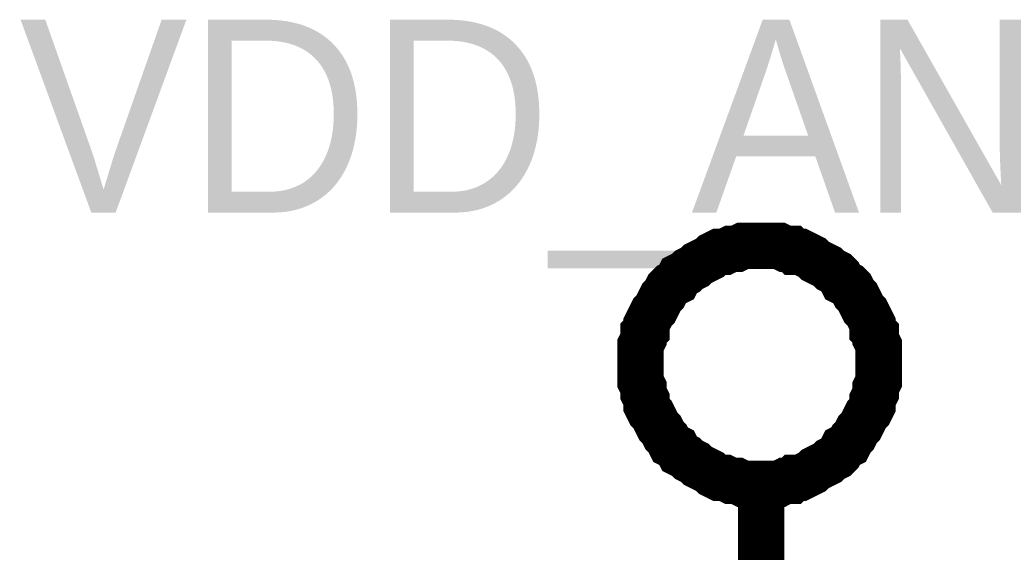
# Model space of a CAD drawing. Header units: inches. Extents: x 0 to 292, y 0 to 193.
# Tile 95 of 155: x 110.05 to 116.41, y 175.56 to 179.01. Entities that reach past the tile are written whole.
import ezdxf

# ---------------------------------------------------------------- set-up
doc = ezdxf.new("R2010")
doc.units = ezdxf.units.IN
doc.layers.add('Sheet', color=255, linetype='Continuous')

msp = doc.modelspace()

# ---------------------------------------------------------------- linework, layer by layer
at = {"layer": 'Sheet'}
for points in [[(114.0577, 176.7844, 0.2997, 0.2997, 0), (114.0577, 176.8234, 0.2997, 0.2997, 0), (114.0577, 176.8624, 0.2997, 0.2997, 0), (114.0577, 176.9014, 0.2997, 0.2997, 0), (114.0772, 176.9403, 0.2997, 0.2997, 0), (114.0772, 176.9793, 0.2997, 0.2997, 0), (114.0967, 176.9988, 0.2997, 0.2997, 0), (114.0967, 177.0378, 0.2997, 0.2997, 0), (114.1162, 177.0768, 0.2997, 0.2997, 0), (114.1357, 177.1158, 0.2997, 0.2997, 0), (114.1551, 177.1353, 0.2997, 0.2997, 0), (114.1746, 177.1742, 0.2997, 0.2997, 0), (114.1941, 177.2132, 0.2997, 0.2997, 0), (114.2136, 177.2327, 0.2997, 0.2997, 0), (114.2331, 177.2717, 0.2997, 0.2997, 0), (114.2526, 177.2912, 0.2997, 0.2997, 0), (114.2915, 177.3107, 0.2997, 0.2997, 0), (114.311, 177.3497, 0.2997, 0.2997, 0), (114.35, 177.3691, 0.2997, 0.2997, 0), (114.3695, 177.3886, 0.2997, 0.2997, 0), (114.4084, 177.4081, 0.2997, 0.2997, 0), (114.4279, 177.4276, 0.2997, 0.2997, 0), (114.4669, 177.4471, 0.2997, 0.2997, 0), (114.5058, 177.4666, 0.2997, 0.2997, 0), (114.5253, 177.4861, 0.2997, 0.2997, 0), (114.5643, 177.5056, 0.2997, 0.2997, 0), (114.6033, 177.5056, 0.2997, 0.2997, 0), (114.6422, 177.5251, 0.2997, 0.2997, 0), (114.6812, 177.5251, 0.2997, 0.2997, 0), (114.7202, 177.5446, 0.2997, 0.2997, 0), (114.7591, 177.5446, 0.2997, 0.2997, 0), (114.7981, 177.5446, 0.2997, 0.2997, 0), (114.8371, 177.5446, 0.2997, 0.2997, 0)], [(114.8371, 177.5446, 0.2997, 0.2997, 0), (114.8371, 177.5446, 0.2997, 0.2997, 0)], [(114.8371, 177.5446, 0.2997, 0.2997, 0), (114.876, 177.5446, 0.2997, 0.2997, 0), (114.915, 177.5446, 0.2997, 0.2997, 0), (114.954, 177.5446, 0.2997, 0.2997, 0), (114.9929, 177.5251, 0.2997, 0.2997, 0), (115.0319, 177.5251, 0.2997, 0.2997, 0), (115.0514, 177.5056, 0.2997, 0.2997, 0), (115.0904, 177.5056, 0.2997, 0.2997, 0), (115.1293, 177.4861, 0.2997, 0.2997, 0), (115.1683, 177.4666, 0.2997, 0.2997, 0), (115.1878, 177.4471, 0.2997, 0.2997, 0), (115.2267, 177.4276, 0.2997, 0.2997, 0), (115.2657, 177.4081, 0.2997, 0.2997, 0), (115.2852, 177.3886, 0.2997, 0.2997, 0), (115.3242, 177.3691, 0.2997, 0.2997, 0), (115.3436, 177.3497, 0.2997, 0.2997, 0), (115.3631, 177.3107, 0.2997, 0.2997, 0), (115.4021, 177.2912, 0.2997, 0.2997, 0), (115.4216, 177.2717, 0.2997, 0.2997, 0), (115.4411, 177.2327, 0.2997, 0.2997, 0), (115.4606, 177.2132, 0.2997, 0.2997, 0), (115.48, 177.1742, 0.2997, 0.2997, 0), (115.4995, 177.1353, 0.2997, 0.2997, 0), (115.519, 177.1158, 0.2997, 0.2997, 0), (115.5385, 177.0768, 0.2997, 0.2997, 0), (115.558, 177.0378, 0.2997, 0.2997, 0), (115.558, 176.9988, 0.2997, 0.2997, 0), (115.5775, 176.9793, 0.2997, 0.2997, 0), (115.5775, 176.9403, 0.2997, 0.2997, 0), (115.5969, 176.9014, 0.2997, 0.2997, 0), (115.5969, 176.8624, 0.2997, 0.2997, 0), (115.5969, 176.8234, 0.2997, 0.2997, 0), (115.5969, 176.7844, 0.2997, 0.2997, 0)], [(114.8371, 176.0048, 0.2997, 0.2997, 0), (114.7981, 176.0048, 0.2997, 0.2997, 0), (114.7591, 176.0048, 0.2997, 0.2997, 0), (114.7202, 176.0048, 0.2997, 0.2997, 0), (114.6812, 176.0243, 0.2997, 0.2997, 0), (114.6422, 176.0243, 0.2997, 0.2997, 0), (114.6033, 176.0437, 0.2997, 0.2997, 0), (114.5643, 176.0437, 0.2997, 0.2997, 0), (114.5253, 176.0632, 0.2997, 0.2997, 0), (114.5058, 176.0827, 0.2997, 0.2997, 0), (114.4669, 176.1022, 0.2997, 0.2997, 0), (114.4279, 176.1217, 0.2997, 0.2997, 0), (114.4084, 176.1412, 0.2997, 0.2997, 0), (114.3695, 176.1607, 0.2997, 0.2997, 0), (114.35, 176.1802, 0.2997, 0.2997, 0), (114.311, 176.1997, 0.2997, 0.2997, 0), (114.2915, 176.2387, 0.2997, 0.2997, 0), (114.2526, 176.2582, 0.2997, 0.2997, 0), (114.2331, 176.2971, 0.2997, 0.2997, 0), (114.2136, 176.3166, 0.2997, 0.2997, 0), (114.1941, 176.3556, 0.2997, 0.2997, 0), (114.1746, 176.3751, 0.2997, 0.2997, 0), (114.1551, 176.4141, 0.2997, 0.2997, 0), (114.1357, 176.4531, 0.2997, 0.2997, 0), (114.1162, 176.4726, 0.2997, 0.2997, 0), (114.0967, 176.5115, 0.2997, 0.2997, 0), (114.0967, 176.5505, 0.2997, 0.2997, 0), (114.0772, 176.5895, 0.2997, 0.2997, 0), (114.0772, 176.6285, 0.2997, 0.2997, 0), (114.0577, 176.6675, 0.2997, 0.2997, 0), (114.0577, 176.7064, 0.2997, 0.2997, 0), (114.0577, 176.7454, 0.2997, 0.2997, 0), (114.0577, 176.7844, 0.2997, 0.2997, 0)], [(114.0577, 176.7844, 0.2997, 0.2997, 0), (114.0577, 176.7844, 0.2997, 0.2997, 0)], [(115.5969, 176.7844, 0.2997, 0.2997, 0), (115.5969, 176.7454, 0.2997, 0.2997, 0), (115.5969, 176.7064, 0.2997, 0.2997, 0), (115.5969, 176.6675, 0.2997, 0.2997, 0), (115.5775, 176.6285, 0.2997, 0.2997, 0), (115.5775, 176.5895, 0.2997, 0.2997, 0), (115.558, 176.5505, 0.2997, 0.2997, 0), (115.558, 176.5115, 0.2997, 0.2997, 0), (115.5385, 176.4726, 0.2997, 0.2997, 0), (115.519, 176.4531, 0.2997, 0.2997, 0), (115.4995, 176.4141, 0.2997, 0.2997, 0), (115.48, 176.3751, 0.2997, 0.2997, 0), (115.4606, 176.3556, 0.2997, 0.2997, 0), (115.4411, 176.3166, 0.2997, 0.2997, 0), (115.4216, 176.2971, 0.2997, 0.2997, 0), (115.4021, 176.2582, 0.2997, 0.2997, 0), (115.3631, 176.2387, 0.2997, 0.2997, 0), (115.3436, 176.1997, 0.2997, 0.2997, 0), (115.3242, 176.1802, 0.2997, 0.2997, 0), (115.2852, 176.1607, 0.2997, 0.2997, 0), (115.2657, 176.1412, 0.2997, 0.2997, 0), (115.2267, 176.1217, 0.2997, 0.2997, 0), (115.1878, 176.1022, 0.2997, 0.2997, 0), (115.1683, 176.0827, 0.2997, 0.2997, 0), (115.1293, 176.0632, 0.2997, 0.2997, 0), (115.0904, 176.0437, 0.2997, 0.2997, 0), (115.0514, 176.0437, 0.2997, 0.2997, 0), (115.0319, 176.0243, 0.2997, 0.2997, 0), (114.9929, 176.0243, 0.2997, 0.2997, 0), (114.954, 176.0048, 0.2997, 0.2997, 0), (114.915, 176.0048, 0.2997, 0.2997, 0), (114.876, 176.0048, 0.2997, 0.2997, 0), (114.8371, 176.0048, 0.2997, 0.2997, 0)], [(115.5969, 176.7844, 0.2997, 0.2997, 0), (115.5969, 176.7844, 0.2997, 0.2997, 0), (115.5969, 176.7844, 0.2997, 0.2997, 0), (115.5969, 176.7844, 0.2997, 0.2997, 0), (115.5969, 176.7844, 0.2997, 0.2997, 0), (115.5969, 176.7844, 0.2997, 0.2997, 0), (115.5969, 176.7844, 0.2997, 0.2997, 0), (115.5969, 176.7844, 0.2997, 0.2997, 0), (115.5969, 176.7844, 0.2997, 0.2997, 0), (115.5969, 176.7844, 0.2997, 0.2997, 0), (115.5969, 176.7844, 0.2997, 0.2997, 0), (115.5969, 176.7844, 0.2997, 0.2997, 0), (115.5969, 176.7844, 0.2997, 0.2997, 0), (115.5969, 176.7844, 0.2997, 0.2997, 0), (115.5969, 176.7844, 0.2997, 0.2997, 0), (115.5969, 176.7844, 0.2997, 0.2997, 0), (115.5969, 176.7844, 0.2997, 0.2997, 0), (115.5969, 176.7844, 0.2997, 0.2997, 0), (115.5969, 176.7844, 0.2997, 0.2997, 0), (115.5969, 176.7844, 0.2997, 0.2997, 0), (115.5969, 176.7844, 0.2997, 0.2997, 0), (115.5969, 176.7844, 0.2997, 0.2997, 0), (115.5969, 176.7844, 0.2997, 0.2997, 0), (115.5969, 176.7844, 0.2997, 0.2997, 0), (115.5969, 176.7844, 0.2997, 0.2997, 0), (115.5969, 176.7844, 0.2997, 0.2997, 0), (115.5969, 176.7844, 0.2997, 0.2997, 0), (115.5969, 176.7844, 0.2997, 0.2997, 0), (115.5969, 176.7844, 0.2997, 0.2997, 0), (115.5969, 176.7844, 0.2997, 0.2997, 0), (115.5969, 176.7844, 0.2997, 0.2997, 0), (115.5969, 176.7844, 0.2997, 0.2997, 0), (115.5969, 176.7844, 0.2997, 0.2997, 0)], [(115.5969, 176.7844, 0.2997, 0.2997, 0), (115.5969, 176.7844, 0.2997, 0.2997, 0)], [(114.8371, 174.9912, 0.2997, 0.2997, 0), (114.8371, 176.0048, 0.2997, 0.2997, 0)]]:
    msp.add_lwpolyline(points, format="xyseb", dxfattribs=at)

# ---------------------------------------------------------------- texts
msp.add_text('VDD_AN', height=1.24743, dxfattribs=at).set_placement((110.0441, 177.759))

doc.saveas('drawing.dxf')
